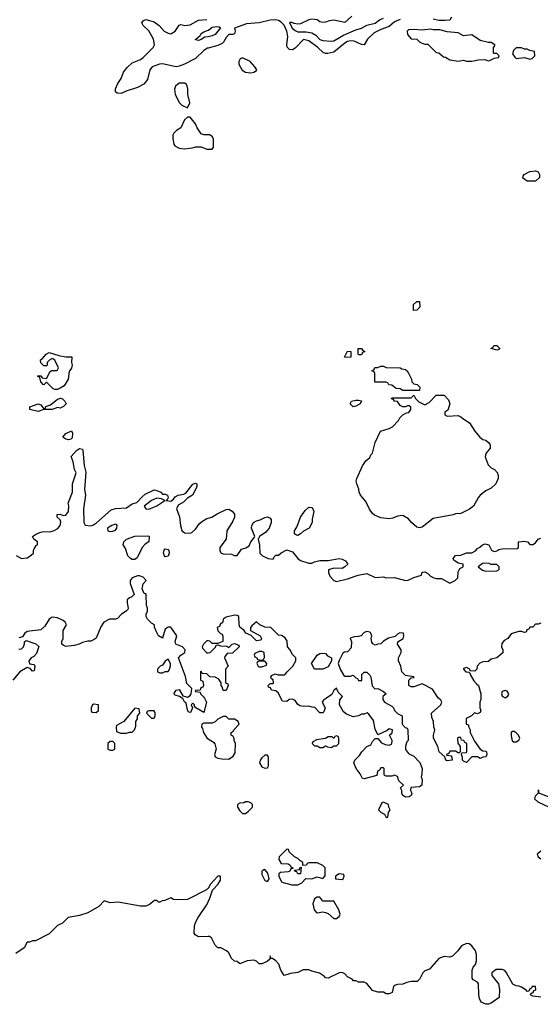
# Model space of a CAD drawing. Header units: inches. Extents: x 2380249 to 2585472, y 382747 to 546448.
# Tile 196 of 256: x 2458636 to 2462405, y 497782 to 504912. Entities that reach past the tile are written whole.
import ezdxf

# ---------------------------------------------------------------- set-up
doc = ezdxf.new("R2010")
doc.units = ezdxf.units.IN
doc.header["$MEASUREMENT"] = 0
for name, color, linetype in [('C4459', 7, 'Continuous'), ('C4469', 7, 'Continuous'), ('C4550', 7, 'Continuous'), ('C4560', 7, 'Continuous')]:
    doc.layers.add(name, color=color, linetype=linetype)

msp = doc.modelspace()

# ---------------------------------------------------------------- linework, layer by layer
at = {"layer": 'C4459', "color": 4, "elevation": 48}
for points in [[(2459170, 499955.3), (2459162, 499950), (2459154, 499930), (2459154, 499910), (2459158, 499898), (2459190, 499894), (2459206, 499910), (2459206, 499950)], [(2459470, 499926), (2459391.1, 499828.9), (2459338, 499802), (2459334, 499790), (2459338, 499758), (2459364.7, 499744.7), (2459410, 499744.7), (2459430, 499752), (2459450, 499752), (2459468, 499770), (2459476.4, 499796.4), (2459478, 499830), (2459488, 499850), (2459488.4, 499871.6), (2459506, 499890), (2459502, 499922)], [(2459610, 499906), (2459570, 499906), (2459558, 499902), (2459554, 499890), (2459590, 499854), (2459610, 499854), (2459618, 499870), (2459618, 499890)], [(2459310, 499686), (2459290, 499686), (2459274, 499670), (2459274, 499630), (2459290, 499622), (2459310, 499622), (2459326, 499630), (2459326, 499670)]]:
    msp.add_lwpolyline(points, close=True, dxfattribs=at)
at = {"layer": 'C4459', "color": 4}
for points, elevation in [([(2459973.1, 500000), (2459988.7, 499970), (2459970, 499894), (2459912, 499930), (2459902, 499942), (2459902, 499950), (2459890, 499962), (2459878, 499950), (2459888, 499930), (2459876.4, 499903.6), (2459870, 499894), (2459858, 499898), (2459850, 499914), (2459842, 499962), (2459830, 499972), (2459816.9, 499996.9), (2459811.7, 500000)], 48), ([(2460000, 499818), (2459970, 499818), (2459954, 499810), (2459952, 499790), (2459959.8, 499779.8), (2459967.3, 499750), (2459990, 499711), (2460000, 499704.8)], 48), ([(2460000, 498623.2), (2459988.4, 498611.6), (2459850, 498542), (2459810, 498538), (2459750, 498542), (2459730, 498552), (2459687.3, 498532.7), (2459668.4, 498531.6), (2459650, 498522), (2459642, 498522), (2459630, 498534), (2459612.7, 498532.7), (2459576.4, 498503.6), (2459550, 498492), (2459510, 498492), (2459350, 498521), (2459290, 498518), (2459248.4, 498531.6), (2459208, 498490), (2459130, 498444.7), (2459070, 498424.7), (2458986, 498410), (2458946, 498370), (2458910, 498352), (2458850, 498292), (2458750, 498242), (2458730, 498242), (2458707.3, 498232.7), (2458690, 498232), (2458668.4, 498191.6), (2458609.1, 498150.9)], 44), ([(2460000, 498271.9), (2459930, 498271.3), (2459905.4, 498285.4), (2459898, 498298), (2459900.7, 498350), (2459910, 498375.3), (2459928.7, 498411.3), (2459992.1, 498507.9), (2460000, 498523.5)], 44)]:
    msp.add_lwpolyline(points, dxfattribs=dict(at, elevation=elevation))
at = {"layer": 'C4469', "color": 4}
for points, elevation in [([(2460856.4, 500000), (2460834.6, 499985.4), (2460826, 499970), (2460848, 499930), (2460839, 499901), (2460830, 499892), (2460810, 499892), (2460771.6, 499931.6), (2460752.7, 499932.7), (2460730, 499942), (2460690, 499938), (2460663.6, 499943.6), (2460650, 499954), (2460630, 499982), (2460611.1, 499991.1), (2460586, 499990), (2460570, 499974), (2460538, 499978), (2460527, 500000)], 48), ([(2461266, 500000), (2461266, 499990), (2461278, 499970), (2461330, 499942), (2461342, 499930), (2461349.1, 499909.1), (2461370, 499888), (2461406, 499870), (2461406, 499810), (2461427.3, 499787.3), (2461442, 499782), (2461446, 499770), (2461447.3, 499692.7), (2461438, 499682), (2461428.7, 499651.3), (2461430, 499626), (2461450, 499598), (2461490, 499578), (2461532.9, 499532.9), (2461548.7, 499490), (2461548.4, 499451.6), (2461542, 499430), (2461548.7, 499410), (2461548, 499370), (2461530, 499358), (2461468, 499352), (2461466, 499330), (2461475.3, 499310), (2461470, 499294), (2461456.4, 499283.6), (2461430, 499282), (2461410, 499294), (2461402, 499310), (2461402, 499330), (2461394, 499350), (2461414, 499370), (2461381, 499401), (2461370, 499432), (2461350, 499442), (2461330, 499434), (2461290, 499434), (2461278, 499438), (2461274, 499450), (2461274, 499490), (2461270, 499494), (2461250, 499494), (2461242, 499478), (2461226, 499470), (2461222, 499438), (2461130, 499414), (2461118, 499418), (2461102, 499450), (2461072, 499490), (2461054, 499530), (2461062, 499550), (2461096.9, 499583.1), (2461112, 499610), (2461150, 499648), (2461178, 499662), (2461190, 499686), (2461210, 499706), (2461230, 499706), (2461256.4, 499676.4), (2461283.1, 499663.1), (2461310, 499658), (2461330, 499668), (2461331.6, 499691.6), (2461314, 499730), (2461331.6, 499748.4), (2461334, 499770), (2461310, 499778), (2461295.3, 499764.7), (2461230, 499734), (2461210, 499774), (2461198, 499838), (2461163.6, 499883.6), (2461151.6, 499891.6), (2461130, 499882), (2461110, 499882), (2461090, 499872), (2461050, 499864.7), (2461002, 499882), (2460979.6, 499899.6), (2460952, 499950), (2460952.7, 499987.3), (2460963.5, 500000)], 48), ([(2461975.3, 500000), (2461975.3, 499990), (2461968, 499970), (2461968, 499930), (2461975.3, 499910), (2461970, 499894), (2461950, 499884.7), (2461928.4, 499891.6), (2461906, 499870), (2461868.9, 499851.1), (2461868, 499810), (2461886, 499806), (2461886, 499794), (2461898, 499770), (2461898, 499750), (2461928.7, 499688.7), (2461968.7, 499628.7), (2461990, 499618), (2462010, 499615.3), (2462015.3, 499610), (2462018, 499590), (2462010, 499574), (2461988.4, 499571.6), (2461970, 499562), (2461950, 499574), (2461910, 499574), (2461870, 499534), (2461850, 499542), (2461842, 499550), (2461842, 499570), (2461834, 499590), (2461838, 499602), (2461870, 499606), (2461874, 499610), (2461874, 499670), (2461858, 499678), (2461851.6, 499691.6), (2461834, 499694), (2461830, 499714), (2461810, 499714), (2461806, 499710), (2461807.3, 499672.7), (2461826, 499650), (2461826, 499610), (2461818, 499602), (2461810, 499602), (2461790, 499614), (2461750, 499614), (2461742, 499598), (2461726, 499590), (2461726, 499586), (2461762, 499582), (2461766, 499550), (2461730, 499544.7), (2461722, 499550), (2461714, 499574), (2461672, 499610), (2461662, 499650), (2461632, 499710), (2461632, 499730), (2461642, 499770), (2461634, 499790), (2461632, 499830), (2461619.6, 499859.6), (2461618, 499890), (2461686, 499950), (2461692, 499970), (2461685.4, 499985.4), (2461669.2, 500000)], 48), ([(2460000, 499704.8), (2460039.9, 499679.9), (2460048, 499668), (2460057.3, 499630), (2460046, 499590), (2460050, 499574), (2460070, 499564.7), (2460099.6, 499559.6), (2460150, 499558), (2460180.4, 499579.6), (2460196.4, 499603.6), (2460198, 499670), (2460188, 499692), (2460188, 499708), (2460182, 499722), (2460166, 499730), (2460166, 499750), (2460182, 499758), (2460186, 499770), (2460226, 499810), (2460218, 499830), (2460190, 499848), (2460150, 499848), (2460130, 499866), (2460110, 499866), (2460070, 499848), (2460050, 499828), (2460030, 499818), (2460000, 499818)], 48), ([(2462465.2, 499285.2), (2462394, 499310), (2462394, 499330), (2462390, 499334), (2462388.7, 499311.3), (2462368.7, 499290), (2462362, 499270), (2462387.7, 499247.7), (2462470, 499209.2)], 44), ([(2462410, 498890.6), (2462382, 498870), (2462389, 498850), (2462410, 498836)], 44), ([(2460000, 498523.5), (2460013.4, 498550), (2460030.8, 498609.2), (2460070, 498649.2), (2460090, 498682), (2460090, 498711), (2460069.4, 498710.6), (2460015.3, 498650), (2460008.4, 498631.6), (2460000, 498623.2)], 44), ([(2462410, 497834), (2462350, 497842), (2462334, 497850), (2462338, 497862), (2462352.7, 497867.3), (2462358, 497882), (2462372.7, 497887.3), (2462370, 497912), (2462346, 497910), (2462342, 497898), (2462330, 497894), (2462322, 497878), (2462310, 497874), (2462303.6, 497883.6), (2462270, 497906), (2462250, 497914), (2462230, 497914.8), (2462206.8, 497926.8), (2462161, 498010), (2462147.1, 498027.1), (2462130, 498034), (2462086.3, 498033.7), (2462055.3, 498010), (2462055.3, 497990), (2462102, 497930), (2462109, 497890), (2462108, 497832), (2462050, 497791.3), (2462030, 497782), (2462010, 497782), (2461978, 497798), (2461964, 497824), (2461958.8, 497850), (2461958, 497930), (2461950, 497942), (2461919.6, 497959.6), (2461911.3, 497971.3), (2461911, 498030), (2461918, 498050), (2461936, 498070), (2461942, 498098), (2461943, 498143), (2461936.3, 498170), (2461910, 498206), (2461890, 498218.8), (2461870, 498222.8), (2461835.5, 498204.5), (2461809, 498170), (2461770, 498130.8), (2461750, 498124), (2461710, 498127.3), (2461670, 498114.8), (2461604, 498036), (2461570, 498024.7), (2461555.3, 498010), (2461533.2, 497966.8), (2461514, 497946), (2461470, 497946.8), (2461439, 497941), (2461410, 497926.8), (2461370, 497924.7), (2461350, 497918), (2461342, 497910), (2461332.5, 497867.5), (2461310, 497858), (2461290, 497858), (2461270, 497871), (2461230, 497870.8), (2461190, 497882.8), (2461150, 497932), (2461130, 497942), (2461090, 497942), (2461071.6, 497951.6), (2461052.7, 497952.7), (2461043.6, 497963.6), (2461010, 497982), (2460990, 498002), (2460970, 498012), (2460948.9, 498011.1), (2460870, 497972), (2460850, 497974), (2460843.6, 497983.6), (2460806.4, 498006.4), (2460750, 498021), (2460730, 498031.3), (2460688.9, 498031.1), (2460650, 498011.3), (2460595.5, 498004.5), (2460550, 497991.3), (2460526.8, 498030), (2460512.7, 498072.7), (2460490, 498098), (2460466, 498114), (2460454, 498114), (2460450, 498132), (2460446, 498110), (2460428.4, 498091.6), (2460390, 498074), (2460370, 498074), (2460350, 498094), (2460330, 498102), (2460283.1, 498096.9), (2460230, 498074), (2460211.6, 498091.6), (2460190, 498094), (2460170, 498114), (2460150, 498154), (2460134, 498170), (2460091.1, 498191.1), (2460070, 498192), (2460052, 498210), (2460023.6, 498263.6), (2460010, 498272), (2460000, 498271.9)], 44)]:
    msp.add_lwpolyline(points, dxfattribs=dict(at, elevation=elevation))
at = {"layer": 'C4469', "color": 4, "elevation": 48}
for points in [[(2462216.4, 499756.4), (2462203.6, 499756.4), (2462194, 499750), (2462194, 499726), (2462202, 499690), (2462210, 499682), (2462230, 499682), (2462250, 499694), (2462258, 499710), (2462248, 499730), (2462230, 499748)], [(2460930, 499726), (2460918, 499722), (2460910, 499706), (2460898, 499718), (2460870, 499718), (2460850, 499706), (2460783.6, 499696.4), (2460758, 499682), (2460754, 499670), (2460770, 499654), (2460790, 499654), (2460810, 499642), (2460830, 499642), (2460850, 499654), (2460865.4, 499645.4), (2460890, 499642), (2460910, 499654), (2460930, 499654), (2460946, 499670), (2460946, 499710), (2460942, 499722)], [(2460430, 499586), (2460410, 499586), (2460390, 499568), (2460378, 499550), (2460372, 499530), (2460390, 499502), (2460410, 499492), (2460430, 499494), (2460438, 499510), (2460438, 499570)], [(2460290, 499248.7), (2460272, 499248), (2460259.6, 499240.4), (2460230, 499238), (2460214, 499230), (2460214, 499210), (2460230, 499182), (2460250, 499164.7), (2460270, 499164.7), (2460290, 499178), (2460322, 499210), (2460322, 499230), (2460310, 499242)], [(2461270, 499246), (2461258, 499242), (2461234, 499190), (2461254, 499170), (2461278, 499158), (2461290, 499134), (2461302, 499138), (2461306, 499170), (2461318, 499190), (2461308.4, 499208.4), (2461306, 499230)], [(2460570, 498906), (2460514, 498850), (2460512, 498830), (2460530, 498802), (2460579.6, 498799.6), (2460594, 498790), (2460598, 498778), (2460614, 498770), (2460614, 498766), (2460598, 498762), (2460592.7, 498747.3), (2460579.6, 498740.4), (2460523.6, 498736.4), (2460512.7, 498727.3), (2460512, 498710), (2460532, 498670), (2460543.5, 498663.5), (2460607.1, 498647.1), (2460650, 498646), (2460678, 498662), (2460708, 498692), (2460750, 498691.3), (2460790, 498704.7), (2460830, 498694), (2460847.3, 498712.7), (2460848, 498770), (2460830, 498788), (2460790, 498806), (2460730, 498806), (2460718, 498802), (2460711.6, 498788.4), (2460686, 498786), (2460686, 498810), (2460663.1, 498823.1), (2460650, 498838), (2460626, 498850), (2460587.3, 498887.3), (2460582, 498902)], [(2460410, 498758), (2460403.6, 498756.4), (2460390, 498746), (2460390, 498722), (2460410, 498678), (2460430, 498672), (2460442, 498690), (2460432.5, 498732.5)], [(2460650, 498726), (2460642, 498742), (2460627.3, 498747.3), (2460626, 498754), (2460662, 498758), (2460667.3, 498772.7), (2460674, 498774), (2460670, 498726)], [(2460950, 498726), (2460922, 498710), (2460922, 498690), (2460970, 498686), (2460978, 498690), (2460986, 498710), (2460982, 498722)], [(2460810, 498558), (2460790, 498558), (2460770, 498546), (2460758, 498510), (2460767.1, 498467.1), (2460782, 498450), (2460790, 498444.7), (2460830, 498451), (2460850, 498447.7), (2460870, 498440.7), (2460910, 498404), (2460930, 498404), (2460950, 498418), (2460955.5, 498435.5), (2460946.3, 498466.3), (2460910, 498528), (2460830, 498528)]]:
    msp.add_lwpolyline(points, close=True, dxfattribs=at)
at = {"layer": 'C4550', "color": 4}
for points, elevation in [([(2460000, 504706.1), (2459995.1, 504704.9), (2459970, 504689.4), (2459908.7, 504631.3), (2459830.3, 504589.7), (2459790, 504574.5), (2459770, 504571.8), (2459670, 504591.5), (2459649.4, 504589.4), (2459594.8, 504570), (2459579.3, 504550), (2459561.7, 504478.3), (2459534.4, 504445.6), (2459490, 504422), (2459406, 504394), (2459370, 504377.2), (2459340.9, 504380.9), (2459329.2, 504390), (2459330, 504412), (2459346, 504450), (2459370, 504486), (2459388, 504532), (2459413.1, 504566.9), (2459450, 504599.1), (2459510, 504623), (2459530, 504639.3), (2459602, 504710), (2459611.8, 504730), (2459603.6, 504770), (2459571.5, 504831.5), (2459529, 504870), (2459521.2, 504890), (2459530, 504904.7), (2459550, 504914), (2459610, 504896.4), (2459645.5, 504870), (2459682, 504830), (2459710, 504814.9), (2459730, 504810.5), (2459762.7, 504830), (2459790, 504872), (2459803.1, 504876.9), (2459830.8, 504870.8), (2459870, 504874), (2459930, 504907.7), (2459990, 504912.4)], 52), ([(2460000, 504788.9), (2459975.3, 504784.7), (2459950, 504769.2), (2459930, 504762), (2459910, 504766), (2459908.9, 504768.9), (2459942, 504798), (2459950, 504811.3), (2459970, 504824.7), (2460000, 504835.6)], 48), ([(2460000, 504078), (2459970, 504078), (2459950, 504086), (2459922, 504130), (2459910, 504158), (2459870, 504206), (2459850, 504206), (2459830, 504186), (2459802, 504130), (2459772, 504110), (2459752, 504090), (2459745.4, 504074.6), (2459744.7, 504050), (2459752, 504010), (2459759.6, 503999.6), (2459790, 503982), (2459830, 503978), (2459883.6, 503983.6), (2459911.6, 503991.6), (2459950, 503992), (2459990, 503974), (2460000, 503974)], 56), ([(2458610.9, 501030.9), (2458650, 501011.3), (2458690, 501016), (2458710, 501026), (2458735.3, 501050), (2458735.3, 501070), (2458740.2, 501079.8), (2458756.4, 501103.6), (2458766, 501110), (2458766, 501130), (2458738, 501150), (2458729, 501170), (2458758, 501190), (2458790, 501200.7), (2458810, 501204.9), (2458856.6, 501203.4), (2458886.8, 501213.2), (2458911.7, 501228.3), (2458928.7, 501250), (2458934, 501274), (2458928, 501290), (2458908, 501310), (2458908, 501330), (2458930, 501331.3), (2458950, 501322), (2458970, 501324.7), (2458989, 501350), (2458992.7, 501392.7), (2458988, 501410), (2459019.3, 501490), (2459019.3, 501550), (2459044, 501630), (2459033.6, 501653.6), (2459024, 501710), (2459009, 501750), (2459046.8, 501793.2), (2459070, 501806), (2459090, 501802), (2459093.2, 501793.2), (2459103.5, 501683.5), (2459116, 501636), (2459106, 501510), (2459112, 501470), (2459097.3, 501370), (2459101, 501270), (2459111, 501251), (2459150, 501246), (2459170, 501254), (2459191.8, 501268.2), (2459298, 501362), (2459330, 501372.4), (2459410, 501378), (2459450, 501405.5), (2459484, 501416), (2459522.3, 501457.7), (2459545, 501475), (2459610, 501506.7), (2459630, 501503.7), (2459657.3, 501490), (2459670, 501477.3), (2459690, 501477.1), (2459706, 501470), (2459711.3, 501448.7), (2459704.7, 501435.3), (2459694, 501430), (2459730, 501426), (2459750, 501441), (2459762.3, 501457.7), (2459782.7, 501470), (2459824.1, 501475.9), (2459837.8, 501482.2), (2459890, 501547.7), (2459910, 501555.5), (2459918.8, 501550), (2459919.1, 501530), (2459887.7, 501470), (2459850, 501447), (2459822.4, 501417.6), (2459784.4, 501395.6), (2459771, 501370), (2459793, 501313), (2459800.5, 501250), (2459810, 501212), (2459830, 501197.3), (2459870, 501194), (2459881.5, 501198.5), (2459910, 501222.8), (2459937, 501263), (2459958.6, 501281.4), (2459990, 501298.8), (2460000, 501301.7)], 52), ([(2459811.7, 500000), (2459792, 500012), (2459761, 500021), (2459752, 500030), (2459770, 500058), (2459790, 500062), (2459816.4, 500016.4), (2459850, 500006), (2459870, 500018), (2459878, 500030), (2459882, 500070), (2459845.5, 500105.5), (2459836.3, 500156.3), (2459786.8, 500290), (2459802, 500310), (2459831.3, 500328.7), (2459834, 500350), (2459814, 500370), (2459766.8, 500390), (2459762, 500410), (2459774, 500450), (2459730, 500512), (2459710, 500512), (2459690, 500498), (2459670, 500434), (2459642, 500450), (2459623.6, 500483.6), (2459612.7, 500512.7), (2459611.1, 500531.1), (2459590, 500542), (2459562, 500570), (2459552, 500590), (2459552.7, 500607.3), (2459562, 500630), (2459562, 500650), (2459554, 500670), (2459552.7, 500747.3), (2459550, 500754), (2459538, 500758), (2459522, 500790), (2459530, 500826), (2459552, 500850), (2459530, 500874), (2459503.6, 500883.6), (2459490, 500884.7), (2459450, 500871), (2459435.3, 500850), (2459435.3, 500830), (2459466, 500750), (2459448.4, 500731.6), (2459430, 500724.7), (2459415.3, 500710), (2459414, 500690), (2459422, 500650), (2459418, 500642), (2459408, 500630), (2459373.6, 500606.4), (2459344, 500576), (2459329.1, 500570.9), (2459286, 500570), (2459246, 500550), (2459224, 500516), (2459190, 500434), (2459176.4, 500423.6), (2459150, 500412), (2459130, 500412), (2459090, 500402), (2459066, 500390), (2459030, 500381), (2458970, 500372), (2458950, 500382), (2458942, 500390), (2458942, 500410), (2458951.3, 500430), (2458951.3, 500490), (2458974, 500530), (2458964.7, 500550), (2458950, 500561), (2458910, 500581), (2458870, 500586), (2458850, 500571.3), (2458818.6, 500521.4), (2458790, 500494.8), (2458690, 500482.8), (2458674, 500470), (2458656.4, 500443.6), (2458630, 500436)], 48), ([(2458630, 500354), (2458650, 500355.3), (2458664.7, 500370), (2458672, 500392), (2458672, 500408), (2458683.6, 500416.4), (2458753.2, 500393.2), (2458773.6, 500373.6), (2458758, 500322), (2458739, 500301), (2458718, 500290), (2458702, 500270), (2458707.3, 500247.3), (2458742, 500242), (2458746, 500230), (2458742, 500198), (2458730, 500194), (2458712.7, 500212.7), (2458690, 500222), (2458638, 500190), (2458586, 500130)], 48), ([(2460000, 500412.9), (2459990, 500414), (2459966, 500390), (2459958, 500370), (2459960.4, 500360.4), (2459990, 500326), (2460000, 500327.7)], 48), ([(2460000, 500164.6), (2459990, 500174), (2459958, 500178), (2459950, 500194), (2459946, 500190), (2459946, 500130), (2459962, 500122), (2459966, 500090), (2459962, 500078), (2459947.3, 500072.7), (2459942, 500058), (2459910, 500054), (2459906, 500050), (2459910, 500046), (2459942, 500042), (2459946, 500030), (2459970, 500006), (2459973.1, 500000)], 48)]:
    msp.add_lwpolyline(points, dxfattribs=dict(at, elevation=elevation))
for points, elevation in [([(2459832.5, 504452.5), (2459790, 504452), (2459764.7, 504430), (2459758, 504410), (2459762, 504370), (2459792, 504310), (2459810, 504292), (2459850, 504274), (2459868, 504310), (2459854, 504370), (2459854, 504410), (2459848.7, 504430), (2459843.1, 504443.1)], 56), ([(2458890, 502234), (2458879, 502239), (2458830, 502286), (2458810, 502268), (2458806, 502270), (2458788, 502290), (2458782, 502322), (2458766, 502330), (2458770, 502334), (2458790, 502334), (2458798, 502318), (2458830, 502314), (2458856.4, 502363.6), (2458868, 502372), (2458907.3, 502372.7), (2458918, 502390), (2458890, 502446), (2458876.4, 502456.4), (2458870, 502458), (2458854, 502450), (2458834, 502430), (2458834, 502410), (2458830, 502406), (2458810, 502406), (2458790, 502426), (2458786, 502450), (2458800.4, 502459.6), (2458828.9, 502491.1), (2458850, 502502), (2458919.6, 502479.6), (2458970, 502471.3), (2459014, 502470), (2459011.3, 502430), (2459016, 502410), (2459010.7, 502389.3), (2458995.3, 502364.7), (2458986, 502310), (2458959.1, 502260.9), (2458930, 502244), (2458910, 502234)], 52), ([(2458930, 502099), (2458910, 502104), (2458870, 502089.3), (2458810, 502088.7), (2458770, 502075.3), (2458709.3, 502089.3), (2458708.4, 502108.4), (2458770, 502131.3), (2458790, 502122), (2458810, 502094), (2458822, 502098), (2458826, 502110), (2458858, 502122), (2458910, 502164.7), (2458931.1, 502171.1), (2458945.4, 502165.4), (2458962, 502150), (2458972, 502130), (2458954, 502110)], 52), ([(2458990, 501869), (2458970, 501875.3), (2458949.2, 501890), (2458970, 501914.8), (2459010, 501934), (2459018, 501918), (2459014.8, 501885.2), (2459005.4, 501874.6)], 52), ([(2459630, 501447), (2459590.8, 501430), (2459537.3, 501390), (2459550, 501371), (2459570, 501368.2), (2459630, 501390.7), (2459688, 501430), (2459662, 501442)], 52), ([(2459330, 501259), (2459302, 501250), (2459271.3, 501230), (2459274, 501210), (2459286, 501206), (2459310, 501207.3), (2459330, 501216), (2459339.3, 501230), (2459342, 501250), (2459337.2, 501257.2)], 52), ([(2459450, 501004), (2459438, 501010), (2459419, 501030), (2459403.1, 501083.1), (2459384, 501110), (2459389.2, 501130), (2459410, 501150.7), (2459470, 501171), (2459570, 501174), (2459574, 501170), (2459572, 501130), (2459545.4, 501114.6), (2459522, 501090), (2459485.4, 501014.6), (2459470, 501004)], 48), ([(2459690, 501022), (2459683.6, 501030), (2459676.2, 501050), (2459680.9, 501070), (2459690, 501079.1), (2459710, 501075.5), (2459714.9, 501070), (2459719.3, 501050), (2459710, 501026.6)], 48), ([(2459710, 500282), (2459690, 500268), (2459670, 500238), (2459654, 500230), (2459634, 500210), (2459634, 500190), (2459650, 500182), (2459670, 500182), (2459690, 500192), (2459710, 500192), (2459719, 500201), (2459728.7, 500230), (2459729, 500250)], 48)]:
    msp.add_lwpolyline(points, close=True, dxfattribs=dict(at, elevation=elevation))
at = {"layer": 'C4560', "color": 4}
for points, elevation in [([(2461390, 504913.5), (2461350, 504896.3), (2461310, 504861.6), (2461250, 504842), (2461203, 504817), (2461153.4, 504770), (2461130, 504729), (2461110, 504732.7), (2461056.6, 504756.6), (2461030, 504758.4), (2461010, 504753.6), (2460990, 504742), (2460910, 504677), (2460866.8, 504666.8), (2460850, 504666.6), (2460834.2, 504674.2), (2460795.1, 504710), (2460730, 504758.4), (2460690.8, 504769.2), (2460630, 504705.2), (2460610, 504694), (2460590, 504695.3), (2460573.2, 504713.2), (2460569.5, 504729.5), (2460577, 504790), (2460571.2, 504830), (2460550, 504871.5), (2460530, 504894.7), (2460510, 504907.3), (2460488.7, 504911.3), (2460450, 504909.6), (2460370, 504889.6), (2460278.8, 504881.2), (2460192, 504850), (2460196, 504830), (2460190.6, 504809.4), (2460176.3, 504803.7), (2460150, 504803.7), (2460130, 504782.7), (2460112.7, 504750), (2460101.1, 504738.9), (2460070, 504724.2), (2460000, 504706.1)], 52), ([(2461041.6, 504938.4), (2460990, 504892.4), (2460910, 504908.9), (2460876.6, 504903.4), (2460850, 504893), (2460830, 504892.7), (2460810, 504897.1), (2460790, 504910.3), (2460750, 504915.3), (2460730, 504910.4), (2460670, 504881.1), (2460650, 504879.6), (2460623.8, 504883.8), (2460607.2, 504892.8), (2460590, 504892), (2460609.8, 504850), (2460630, 504832.8), (2460650, 504823.9), (2460710, 504823.9), (2460750, 504817), (2460779.8, 504799.8), (2460810, 504769.7), (2460830, 504760.5), (2460890, 504756.3), (2460910, 504759.7), (2460979.4, 504800.6), (2461070, 504838), (2461110, 504849.6), (2461150, 504871.5), (2461210, 504886.9), (2461240.5, 504910), (2461270, 504923.1)], 48), ([(2461761, 504930), (2461750.4, 504909.6), (2461714.9, 504905.1), (2461670, 504906.2), (2461630, 504915.1)], 52), ([(2460000, 504835.6), (2460003.2, 504836.8), (2460030, 504857.3), (2460063.5, 504863.5), (2460079.8, 504859.8), (2460090, 504852), (2460050, 504805.2), (2460030, 504794), (2460000, 504788.9)], 48), ([(2460000, 503974), (2460030, 503974), (2460038, 503990), (2460038, 504050), (2460030, 504066), (2460010, 504078), (2460000, 504078)], 56), ([(2460000, 501301.7), (2460028, 501310), (2460065.4, 501334.6), (2460130, 501364), (2460150, 501366.8), (2460161.4, 501361.4), (2460173.4, 501353.4), (2460190.7, 501330.7), (2460191, 501310), (2460179.9, 501280.1), (2460134.8, 501210), (2460130.9, 501149.1), (2460086, 501090), (2460085.4, 501065.4), (2460094, 501050), (2460110, 501044.7), (2460170, 501042), (2460190, 501032), (2460210, 501032), (2460242.7, 501077.3), (2460272.7, 501087.3), (2460297.2, 501102.8), (2460310, 501132), (2460336.4, 501163.6), (2460338, 501170), (2460313.2, 501230), (2460317.2, 501250), (2460329.3, 501270.7), (2460350, 501284), (2460378, 501290), (2460410, 501306), (2460431, 501311), (2460450, 501302), (2460456, 501290), (2460456, 501270), (2460441, 501230), (2460418.5, 501201.5), (2460372, 501170), (2460362, 501150), (2460372, 501108), (2460374, 501050), (2460394, 501030), (2460434, 501010), (2460470, 501004.7), (2460478, 501022), (2460490, 501034), (2460510, 501034), (2460528.4, 501051.6), (2460570, 501072), (2460610, 501058), (2460650, 501011.3), (2460670, 500996), (2460730, 500976), (2460750, 500976), (2460770, 500986), (2460810, 500996.3), (2460870, 500996), (2460950, 501011), (2460970, 501006), (2460993.7, 500993.7), (2461012, 500970), (2460991.1, 500948.9), (2460970, 500939), (2460910, 500941.2), (2460872, 500928), (2460871.3, 500910), (2460882, 500882), (2460910, 500851.3), (2460930, 500842.8), (2461010, 500862), (2461086, 500890), (2461150, 500901), (2461210, 500872), (2461270, 500878), (2461290, 500871.3), (2461348.4, 500871.6), (2461430, 500852), (2461447.3, 500852.7), (2461488.4, 500871.6), (2461546, 500890), (2461550, 500912), (2461570, 500914), (2461590, 500902), (2461610, 500882), (2461634, 500870), (2461650, 500864.7), (2461690, 500864.7), (2461750, 500832), (2461788, 500850), (2461808, 500870), (2461810, 500914), (2461823.1, 500936.9), (2461846, 500950), (2461846, 500970), (2461810, 500975.3), (2461778, 500998), (2461775.3, 501010), (2461790, 501031), (2461830, 501034.8), (2461870, 501050.8), (2461908.7, 501051.3), (2461935.3, 501064.7), (2461950, 501082), (2461968.4, 501091.6), (2461986, 501110), (2462004.7, 501115.3), (2462032, 501110), (2462051.6, 501071.6), (2462070, 501062), (2462090, 501064.7), (2462105.2, 501074.8), (2462130, 501080.7), (2462236.5, 501083.5), (2462248, 501090), (2462246, 501130), (2462248.9, 501131.1), (2462290, 501136), (2462312, 501130), (2462330, 501112), (2462350, 501112), (2462370, 501124.7), (2462389.2, 501150.8), (2462410, 501158)], 52), ([(2460527, 500000), (2460510, 500034), (2460491.6, 500051.6), (2460458, 500058), (2460452.7, 500072.7), (2460438, 500078), (2460434, 500090), (2460450, 500106), (2460470, 500106), (2460474, 500110), (2460472, 500132), (2460458, 500138), (2460454, 500150), (2460458, 500162), (2460484.7, 500175.3), (2460508, 500168), (2460530, 500168), (2460551.1, 500168.9), (2460563.6, 500176.4), (2460572, 500190), (2460614, 500230), (2460634, 500270), (2460634, 500290), (2460610, 500314), (2460591.6, 500351.6), (2460574, 500370), (2460572, 500412), (2460556.9, 500436.9), (2460531.6, 500451.6), (2460510, 500454), (2460454, 500510), (2460410, 500512), (2460374, 500530), (2460351.1, 500551.1), (2460316.4, 500523.6), (2460308, 500510), (2460308, 500488), (2460378, 500450), (2460386, 500430), (2460382, 500418), (2460350, 500414), (2460312.7, 500452.7), (2460274, 500470), (2460262, 500490), (2460230, 500514), (2460224.7, 500530), (2460222, 500590), (2460210, 500598), (2460190, 500601), (2460130, 500584.7), (2460108.7, 500571.3), (2460106, 500550), (2460087.3, 500532.7), (2460082, 500518), (2460066, 500510), (2460070, 500486), (2460090, 500466), (2460102, 500462), (2460107.3, 500447.3), (2460106, 500410), (2460070, 500394), (2460030, 500394), (2460011.6, 500411.6), (2460000, 500412.9)], 48), ([(2462410, 500542), (2462390, 500534), (2462370, 500534), (2462350, 500514), (2462330, 500514), (2462322, 500498), (2462307.3, 500492.7), (2462302, 500478), (2462290, 500474), (2462270, 500482), (2462250, 500482), (2462194.6, 500465.4), (2462169.2, 500430.8), (2462143.2, 500416.8), (2462126, 500394), (2462125.2, 500370), (2462134, 500350), (2462134, 500326), (2462090, 500292), (2462050, 500282), (2462030, 500264.7), (2461990, 500262), (2461967.3, 500252.7), (2461948.4, 500231.6), (2461946, 500210), (2461930, 500194), (2461898, 500198), (2461894, 500210), (2461870, 500222), (2461850, 500214), (2461848, 500210), (2461866, 500190), (2461887.3, 500187.3), (2461898, 500178), (2461898, 500170), (2461924.7, 500124.7), (2461942, 500102), (2461958, 500090), (2461975.3, 500030), (2461975.3, 500000)], 48), ([(2461669.2, 500000), (2461658, 500010), (2461623.6, 500063.6), (2461550, 500102), (2461490, 500082), (2461470, 500082), (2461454, 500090), (2461454, 500130), (2461470, 500146), (2461491.1, 500148.9), (2461490, 500154), (2461430, 500162), (2461402, 500190), (2461394.8, 500230), (2461378, 500270), (2461378, 500290), (2461398, 500330), (2461398, 500350), (2461372, 500390), (2461372.7, 500407.3), (2461411.3, 500430), (2461418, 500450), (2461414, 500470), (2461388.4, 500471.6), (2461370, 500462), (2461355.3, 500444.7), (2461305.6, 500434.4), (2461270, 500412), (2461250, 500392), (2461228.9, 500391.1), (2461210, 500382), (2461191.6, 500391.6), (2461185.4, 500405.4), (2461181, 500430), (2461184.7, 500450), (2461178, 500470), (2461170, 500478), (2461150, 500482), (2461130, 500474), (2461108.9, 500451.1), (2461106, 500450), (2461090, 500444.7), (2461056.4, 500443.6), (2461030, 500434), (2461028, 500430), (2461038, 500410), (2461036.4, 500363.6), (2461010, 500334), (2460988.4, 500331.6), (2460976.4, 500323.6), (2460948.4, 500271.6), (2460942, 500250), (2460955.3, 500210), (2460983.1, 500163.1), (2460990, 500158), (2461030, 500158), (2461050, 500166), (2461070, 500146), (2461082, 500142), (2461090, 500126), (2461112.7, 500127.3), (2461114, 500170), (2461130, 500186), (2461150, 500186), (2461170, 500166), (2461178, 500150), (2461187.3, 500087.3), (2461207.3, 500067.3), (2461230, 500068), (2461270, 500048), (2461288, 500030), (2461266, 500010), (2461266, 500000)], 48), ([(2460000, 500327.7), (2460014, 500330), (2460052.7, 500367.3), (2460058, 500382), (2460070, 500386), (2460090, 500378), (2460136.4, 500376.4), (2460150, 500366), (2460174, 500390), (2460190, 500395.3), (2460222, 500382), (2460226, 500370), (2460176.4, 500323.6), (2460138, 500322), (2460120.4, 500299.6), (2460118, 500290), (2460146, 500230), (2460126, 500210), (2460126, 500110), (2460142, 500102), (2460146, 500090), (2460130, 500054), (2460110, 500054), (2460102, 500082), (2460094, 500090), (2460094, 500110), (2460076.9, 500136.9), (2460050, 500152), (2460012.7, 500152.7), (2460000, 500164.6)], 48), ([(2460963.5, 500000), (2460972, 500010), (2460942, 500042), (2460930, 500072), (2460910, 500054), (2460894.6, 500025.4), (2460856.4, 500000)], 48)]:
    msp.add_lwpolyline(points, dxfattribs=dict(at, elevation=elevation))
for points, elevation in [([(2461610, 504844), (2461550, 504835.3), (2461490, 504842), (2461450, 504838), (2461442, 504830), (2461443.6, 504803.6), (2461470, 504774), (2461511.6, 504771.6), (2461534, 504750), (2461550, 504742), (2461570, 504734), (2461590, 504734), (2461650, 504674), (2461671.6, 504671.6), (2461703.6, 504643.6), (2461719.6, 504639.6), (2461750, 504622), (2461810, 504611.3), (2461850, 504618), (2461870, 504612), (2461910, 504612), (2461958, 504622), (2462003.6, 504623.6), (2462030, 504614), (2462050, 504622), (2462070, 504634), (2462102, 504638), (2462106, 504650), (2462090, 504666), (2462070, 504666), (2462066, 504670), (2462066, 504710), (2462076.4, 504723.6), (2462075.3, 504730), (2462050, 504748), (2462030, 504748), (2461970, 504762), (2461910, 504801.2), (2461850, 504795.3), (2461810, 504816), (2461730, 504824), (2461678, 504838), (2461630, 504839)], 56), ([(2462270, 504708), (2462230, 504708), (2462212, 504690), (2462204.7, 504664.7), (2462219.6, 504639.6), (2462230, 504632), (2462290, 504638), (2462330, 504626), (2462346, 504630), (2462366, 504650), (2462362, 504682), (2462330, 504688), (2462310, 504698), (2462290, 504698)], 56), ([(2460250, 504635.3), (2460231.6, 504628.4), (2460222, 504610), (2460222, 504590), (2460246.8, 504546.8), (2460270.9, 504530.9), (2460310, 504526.8), (2460330, 504531), (2460350, 504544.7), (2460352.3, 504550), (2460339.3, 504570), (2460305.2, 504610)], 56), ([(2462310, 503742), (2462283.1, 503763.1), (2462278, 503770), (2462280.4, 503779.6), (2462288.4, 503791.6), (2462330, 503812), (2462370, 503818), (2462390, 503811.3), (2462398, 503790), (2462398, 503770), (2462370, 503742)], 52), ([(2461487.3, 502807.3), (2461488, 502850), (2461510, 502872), (2461531.6, 502871.6), (2461532, 502830), (2461510, 502808)], 52), ([(2461090, 502486), (2461086, 502490), (2461086, 502530), (2461090, 502532), (2461111.6, 502531.6), (2461118, 502518), (2461134, 502510), (2461118, 502502), (2461110, 502486)], 52), ([(2462090, 502518), (2462067.3, 502527.3), (2462046, 502530), (2462062, 502538), (2462068.4, 502551.6), (2462090, 502552), (2462110, 502534), (2462110, 502526)], 52), ([(2461030, 502466), (2460988.7, 502468.7), (2461010, 502512), (2461034, 502510), (2461034, 502470)], 52), ([(2461410, 502226), (2461390, 502238), (2461360.4, 502240.4), (2461330, 502266), (2461307.3, 502267.3), (2461302, 502282), (2461290, 502286), (2461210, 502286), (2461206, 502290), (2461206, 502350), (2461202, 502362), (2461186, 502370), (2461202, 502378), (2461207.3, 502392.7), (2461230, 502394), (2461250, 502402), (2461270, 502402), (2461290, 502394), (2461390, 502392), (2461403.6, 502383.6), (2461430, 502378), (2461442, 502370), (2461451.3, 502351.3), (2461472, 502310), (2461474, 502290), (2461490, 502274), (2461514, 502270), (2461534, 502250), (2461530, 502228)], 52), ([(2461730, 502042), (2461810, 502046), (2461830, 502036), (2461843, 502023), (2461892.5, 501992.5), (2461930, 501931.3), (2461967.9, 501887.9), (2461990, 501871), (2462010, 501866), (2462030, 501851), (2462038.5, 501838.5), (2462042.8, 501830), (2462041, 501810), (2462011.3, 501770), (2462006.4, 501746.4), (2462027.5, 501687.5), (2462050, 501666), (2462073.7, 501653.7), (2462096, 501630), (2462101, 501610), (2462098.8, 501590), (2462084, 501550), (2462050, 501519.3), (2462010, 501500.9), (2461970.8, 501470), (2461954.8, 501450), (2461921, 501390), (2461893.4, 501366.6), (2461830, 501335.3), (2461790, 501333.2), (2461774, 501326), (2461630, 501299), (2461550, 501237.2), (2461530, 501232.7), (2461510, 501238), (2461472.7, 501270), (2461450, 501297.2), (2461410, 501322.7), (2461370, 501318), (2461338, 501302), (2461310, 501297.6), (2461250, 501303.6), (2461203.8, 501323.8), (2461190, 501336), (2461168.4, 501368.4), (2461142.6, 501422.6), (2461102.7, 501470), (2461093.2, 501490), (2461092.1, 501512.1), (2461076, 501550), (2461072.7, 501570), (2461076, 501590), (2461119, 501681), (2461143.1, 501716.9), (2461170, 501742), (2461179, 501761), (2461190, 501772), (2461209.2, 501850.8), (2461248.7, 501931.3), (2461310, 501951), (2461335.5, 501964.5), (2461378, 502010), (2461388, 502030), (2461408.9, 502051.1), (2461435.3, 502064.7), (2461453.2, 502066.8), (2461468, 502090), (2461467.3, 502107.3), (2461456.4, 502116.4), (2461443.6, 502116.4), (2461430, 502108), (2461410, 502108), (2461390, 502118), (2461370, 502146), (2461348.4, 502148.4), (2461342, 502162), (2461327.3, 502167.3), (2461330, 502174), (2461470, 502174), (2461490, 502194), (2461502, 502170), (2461525.4, 502145.4), (2461570, 502122), (2461600.2, 502139.8), (2461650, 502192), (2461710, 502194), (2461739.8, 502159.8), (2461750.7, 502130), (2461736, 502084), (2461714, 502070), (2461714, 502050)], 52), ([(2461050, 502109.4), (2461028.7, 502130), (2461038, 502150), (2461070, 502158), (2461090, 502158), (2461111.3, 502151.3), (2461102, 502130), (2461070, 502114)], 52), ([(2460650, 501178), (2460640.4, 501180.4), (2460626, 501190), (2460626, 501210), (2460643.1, 501236.9), (2460669.3, 501310), (2460702.5, 501357.5), (2460730, 501382.8), (2460750, 501378.8), (2460758.8, 501370), (2460766, 501350), (2460754, 501294), (2460754, 501270), (2460732, 501230), (2460691.1, 501208.9), (2460670, 501188.7)], 52), ([(2462002.8, 500977.2), (2461986.4, 500973.6), (2461954, 500950), (2461986.8, 500926.8), (2462010, 500918), (2462090, 500922), (2462106, 500930), (2462106, 500950), (2462090, 500966), (2462050, 500966), (2462033.6, 500973.6)], 52), ([(2460390, 500338), (2460370, 500338), (2460338, 500322), (2460334, 500310), (2460338, 500298), (2460352, 500292), (2460358, 500278), (2460390, 500274), (2460402, 500278), (2460407.3, 500292.7), (2460406, 500330)], 48), ([(2460770, 500208), (2460748, 500250), (2460788.9, 500311.1), (2460810, 500322), (2460830, 500324.7), (2460850, 500322), (2460864.7, 500304.7), (2460894, 500290), (2460894, 500270), (2460870, 500226), (2460830, 500209)], 48), ([(2460410, 500266), (2460370, 500266), (2460358, 500262), (2460354, 500250), (2460362, 500230), (2460370, 500224.7), (2460390, 500224.7), (2460422, 500238), (2460426, 500250)], 48), ([(2462150, 500055.3), (2462130, 500046), (2462124.7, 500030), (2462130, 500014), (2462150, 500002), (2462170, 500014), (2462178, 500030), (2462166, 500050)], 48)]:
    msp.add_lwpolyline(points, close=True, dxfattribs=dict(at, elevation=elevation))

doc.saveas('drawing.dxf')
